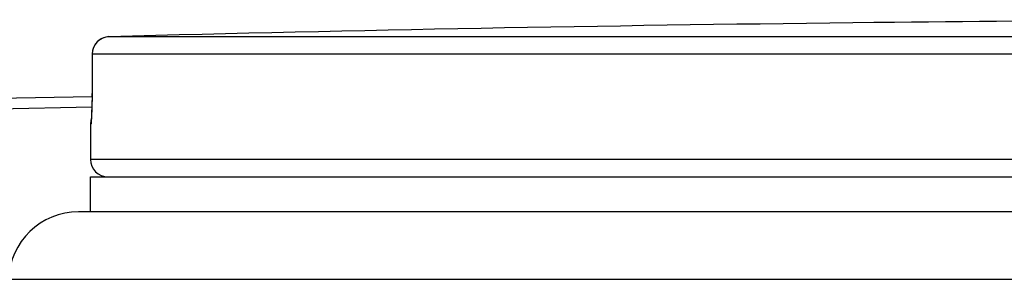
# Model space of a CAD drawing. Header units: millimetres. Extents: x 0 to 297, y 0 to 210.
# Tile 23 of 27: x 196.33 to 198.58, y 178.303 to 178.898. Entities that reach past the tile are written whole.
import ezdxf

# ---------------------------------------------------------------- set-up
doc = ezdxf.new("R2010")
doc.units = ezdxf.units.MM
doc.header["$LTSCALE"] = 16.335
doc.layers.get('0').update_dxf_attribs({"linetype": 'CONTINUOUS'})
doc.layers.add('AXES_REF', color=7, linetype='CONTINUOUS')

msp = doc.modelspace()

# ---------------------------------------------------------------- linework, layer by layer
at = {"color": 7, "linetype": 'Continuous'}
for p, q in [((198.2853, 178.8913), (198.234, 178.8907)), ((198.2897, 178.8914), (198.2817, 178.8913)), ((198.29, 178.8914), (198.2892, 178.8914)), ((198.29, 178.8914), (198.2899, 178.8914)), ((198.29, 178.8914), (198.29, 178.8914)), ((196.4958, 178.8194), (196.4952, 178.7224)), ((196.0761, 178.7145), (196.4952, 178.7224)), ((196.4949, 178.7049), (196.4948, 178.6983)), ((196.4952, 178.7224), (196.4949, 178.7049)), ((196.0765, 178.6905), (196.4948, 178.6983)), ((196.4942, 178.682), (196.494, 178.6783)), ((196.4944, 178.686), (196.4942, 178.682)), ((196.4948, 178.6983), (196.4944, 178.686)), ((196.4918, 178.659), (196.4918, 178.5781)), ((196.4936, 178.671), (196.4932, 178.6658)), ((196.4937, 178.6715), (196.4936, 178.671)), ((196.4938, 178.6734), (196.4937, 178.6715)), ((196.4939, 178.6757), (196.4938, 178.6734)), ((196.494, 178.6783), (196.4939, 178.6757)), ((202.5991, 178.4581), (196.4645, 178.4581))]:
    msp.add_line(p, q, dxfattribs=at)
at = {"color": 9, "linetype": 'Continuous'}
for p, q in [((198.29, 178.8914), (198.29, 178.8914)), ((199.3764, 178.8591), (196.5348, 178.8591)), ((196.4959, 178.8191), (196.4953, 178.7295)), ((196.4958, 178.8194), (196.4959, 178.8191)), ((199.3744, 178.8191), (196.4959, 178.8191)), ((196.4953, 178.7295), (196.4953, 178.7292)), ((196.4953, 178.7295), (196.4953, 178.7292)), ((196.4953, 178.7295), (196.4953, 178.7292)), ((196.4953, 178.7224), (196.4948, 178.6983)), ((196.4925, 178.659), (196.4918, 178.659)), ((202.5718, 178.5781), (196.4918, 178.5781)), ((196.3046, 178.3035), (202.759, 178.3035))]:
    msp.add_line(p, q, dxfattribs=at)
at = {"color": 7, "linetype": 'Continuous'}
for centre, radius, start, end in [((199.5318, 63.3581), 115.5399, 90.643576, 91.486375), ((198.2905, 178.8514), 0.04, 90.7578, 93.485), ((198.2905, 178.8514), 0.04, 90.763, 91.1272), ((199.5318, 63.3581), 115.54, 89.384203, 90.615797), ((196.5358, 178.8191), 0.04, 91.4864, 179.6295), ((196.5318, 178.659), 0.04, 162.6492, 180), ((196.5318, 178.5781), 0.04, 180, 270), ((196.4645, 178.2981), 0.16, 90, 178.0816)]:
    msp.add_arc(centre, radius, start, end, dxfattribs=at)
at = {"color": 9, "linetype": 'Continuous'}
for centre, radius, start, end in [((196.5359, 178.819), 0.0402, 92.7428, 110.7822), ((196.5358, 178.8193), 0.0398, 91.4905, 92.6859), ((196.5359, 178.8191), 0.04, 177.7307, 179.629), ((196.5359, 178.8191), 0.04, 179.6295, 180), ((194.8896, 178.739), 1.6057, 359.4068, 359.6516), ((196.5326, 178.659), 0.0401, 170.9318, 179.9938), ((196.5325, 178.659), 0.04, 168.2575, 170.9244)]:
    msp.add_arc(centre, radius, start, end, dxfattribs=at)
for points, knots in [([(196.5216, 178.8565), (196.5145, 178.8538), (196.5014, 178.8439), (196.4962, 178.8284), (196.4959, 178.8207)], [0, 0, 0, 0, 0.49982, 1, 1, 1, 1]), ([(196.4948, 178.6983), (196.4947, 178.6951), (196.4944, 178.6847), (196.494, 178.6742), (196.4935, 178.667)], [0, 0, 0, 0, 0.307968, 1, 1, 1, 1]), ([(196.4935, 178.667), (196.4933, 178.665), (196.4925, 178.6633), (196.4932, 178.6591), (196.4925, 178.659)], [0, 0, 0, 0, 0.74268, 1, 1, 1, 1])]:
    msp.add_open_spline(points, degree=3, knots=knots, dxfattribs=at)
at = {"layer": 'AXES_REF', "color": 7, "linetype": 'Continuous'}
for p, q in [((196.4918, 178.4581), (196.4918, 178.5381)), ((196.4918, 178.5381), (202.5718, 178.5381))]:
    msp.add_line(p, q, dxfattribs=at)

doc.saveas('drawing.dxf')
